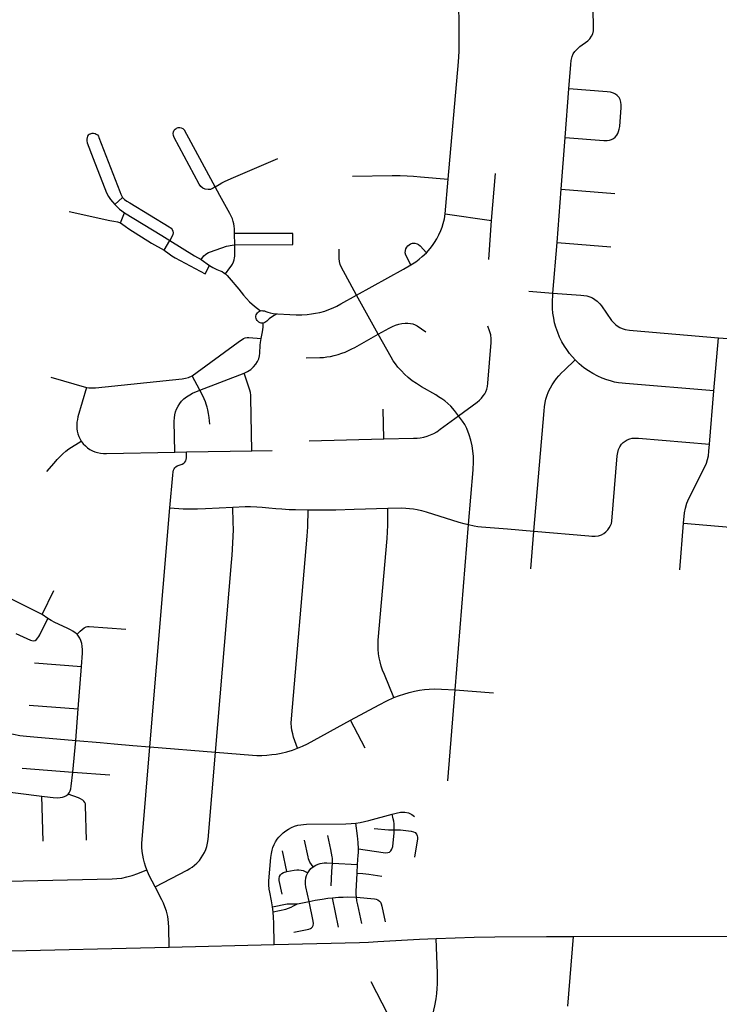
# Model space of a CAD drawing. Extents: x 1410746 to 1533160, y 578873 to 704954.
# Tile 44 of 227: x 1495615 to 1499549, y 591624 to 597158. Entities that reach past the tile are written whole.
import ezdxf

# ---------------------------------------------------------------- set-up
doc = ezdxf.new("R2010")
doc.units = 0
doc.header["$MEASUREMENT"] = 0
doc.layers.add('MC_STREETS', color=254, linetype='CONTINUOUS')

msp = doc.modelspace()

# ---------------------------------------------------------------- linework, layer by layer
at = {"layer": 'MC_STREETS'}
for p, q in [((1498682.47205, 596495.529025), (1498703.357825, 596768.99355)), ((1498659.534475, 596204.9564), (1498682.47205, 596495.529025)), ((1498268.636975, 596029.3006), (1498290.077925, 596292.876725)), ((1498008.4141, 596067.39435), (1498025.1538, 596261.028625)), ((1496150.2864, 596119.1041), (1496192.4945, 596157.8195)), ((1498636.796125, 595904.83955), (1498659.534475, 596204.9564)), ((1498659.534475, 596204.9564), (1498961.312825, 596181.121825)), ((1496181.30855, 596016.9782), (1496205.3756, 596073.239575)), ((1498008.4141, 596067.39435), (1498268.636975, 596029.3006)), ((1498252.577925, 595810.9323), (1498268.636975, 596029.3006)), ((1496824.300475, 595892.634625), (1496823.141325, 595957.1527)), ((1496427.134625, 595863.27815), (1496458.649975, 595917.5496)), ((1496824.300475, 595892.634625), (1497150.893475, 595895.324775)), ((1498613.40345, 595621.290275), (1498636.796125, 595904.83955)), ((1498636.796125, 595904.83955), (1498938.299675, 595882.06105)), ((1496635.092825, 595810.423875), (1496682.46295, 595777.30985)), ((1497631.092325, 595390.084675), (1497509.837825, 595609.09375)), ((1498478.027775, 595631.6384), (1498613.40345, 595621.290275)), ((1499518.153525, 595071.87535), (1499543.8747, 595370.4791)), ((1499543.8747, 595370.4791), (1499842.981025, 595346.32255)), ((1496627.960475, 595075.473875), (1496877.8582, 595171.2621)), ((1495789.728075, 595147.809925), (1495990.064825, 595090.67755)), ((1496627.960475, 595075.473875), (1496584.46865, 595156.904975)), ((1499493.93095, 594772.704825), (1499518.153525, 595071.87535)), ((1497662.638475, 594801.18325), (1497659.774, 594969.405775)), ((1497243.123775, 594790.767), (1497662.638475, 594801.18325)), ((1496487.983375, 594727.0606), (1496553.229425, 594728.196375)), ((1496553.229425, 594728.196375), (1496919.9892, 594734.912425)), ((1496919.9892, 594734.912425), (1497034.678625, 594737.0126)), ((1496460.209675, 594413.59435), (1496476.344825, 594597.88045)), ((1496347.8719, 593071.822975), (1496460.209675, 594413.59435)), ((1498064.57295, 593390.404975), (1498138.142475, 594320.211825)), ((1498358.753425, 594295.437825), (1498506.4701, 594282.58015)), ((1498489.5989, 594072.247), (1498506.4701, 594282.58015)), ((1499326.483775, 594066.0818), (1499347.2781, 594327.726825)), ((1499347.2781, 594327.726825), (1499754.660675, 594293.742175)), ((1495741.268175, 593814.745875), (1495807.0149, 593949.29115)), ((1495741.268175, 593814.745875), (1495535.826275, 593918.098425)), ((1495773.06925, 593792.485125), (1495741.268175, 593814.745875)), ((1495698.970625, 593542.978425), (1495962.095075, 593521.915175)), ((1495943.670575, 593283.659475), (1495962.095075, 593521.915175)), ((1498023.591525, 592879.686475), (1498064.57295, 593390.404975)), ((1498064.57295, 593390.404975), (1498279.634275, 593374.080125)), ((1495667.908825, 593305.767125), (1495943.670575, 593283.659475)), ((1495930.0287, 593107.24995), (1495943.670575, 593283.659475)), ((1497558.037625, 593063.982475), (1497476.0555, 593221.17135)), ((1495914.28575, 592929.181675), (1495930.0287, 593107.24995)), ((1496347.8719, 593071.822975), (1496716.487425, 593041.30445)), ((1495628.5653, 592951.89845), (1495914.28575, 592929.181675)), ((1495914.28575, 592929.181675), (1496121.209975, 592912.664775)), ((1495746.40955, 592539.89125), (1495740.459725, 592792.8067)), ((1497116.785775, 592369.8539), (1497092.179375, 592485.866)), ((1497374.342925, 592416.481975), (1497515.2489, 592409.593525)), ((1497512.863975, 592361.47295), (1497515.2489, 592409.593525)), ((1497177.971025, 592188.159375), (1497242.502025, 592201.83935)), ((1497407.79715, 592056.838875), (1497374.102775, 592222.3733)), ((1497040.151925, 592142.83155), (1497036.641875, 592171.985975)), ((1496455.5475, 591945.548925), (1497045.709125, 591959.8145)), ((1497957.99895, 591992.7706), (1498170.9585, 592000.325775)), ((1498697.241875, 591613.371225), (1498728.52415, 592004.16285)), ((1494444.445075, 591897.303625), (1496455.5475, 591945.548925))]:
    msp.add_line(p, q, dxfattribs=at)
for points in [[(1498703.357825, 596768.99355), (1498713.6674, 596905.244175), (1498716.889175, 596927.796675), (1498722.04405, 596950.349175), (1498728.165425, 596966.135925), (1498737.186425, 596979.34525), (1498751.318425, 596994.89445), (1498765.064775, 597007.026975), (1498809.622775, 597040.084325), (1498821.274025, 597051.2694), (1498830.9521, 597064.642725), (1498837.63875, 597078.89585), (1498841.15805, 597096.316375), (1498842.213825, 597114.968625), (1498838.926825, 597320.219375)], [(1498025.1538, 596261.028625), (1498082.8858, 596921.795575), (1498086.397675, 596979.98975), (1498086.8317, 597100.21545), (1498084.054125, 597274.509325)], [(1498682.47205, 596495.529025), (1498900.24115, 596479.65585), (1498917.7852, 596479.377375), (1498932.544475, 596480.76975), (1498943.595925, 596484.231425), (1498955.101125, 596490.51645), (1498964.290875, 596498.035325), (1498972.088225, 596508.0605), (1498977.93625, 596517.528725), (1498983.227325, 596529.224775), (1498986.847525, 596542.591675), (1498988.94855, 596557.614275), (1498997.151175, 596663.7292), (1498997.243425, 596680.158825), (1498996.31575, 596694.64015), (1498992.138575, 596708.564025), (1498985.17665, 596719.981575), (1498975.708425, 596731.677625), (1498965.68325, 596739.474975), (1498953.430275, 596745.323), (1498937.2786, 596749.778625), (1498918.8991, 596752.284925), (1498703.357825, 596768.99355)], [(1496714.623025, 596217.936225), (1496703.5064, 596210.897575), (1496695.730775, 596207.140625), (1496687.30765, 596204.441325), (1496675.3285, 596203.13925), (1496657.62015, 596206.26425), (1496645.380575, 596211.733), (1496632.880575, 596221.3684), (1496624.021625, 596234.126275), (1496484.2123, 596496.2453), (1496479.755575, 596506.785075), (1496477.93265, 596517.983), (1496480.016, 596527.6184), (1496484.18265, 596536.472575), (1496489.142675, 596542.2946), (1496495.997975, 596547.191225)], [(1496714.623025, 596217.936225), (1496679.23475, 596284.38925), (1496541.047, 596537.006225), (1496534.9639, 596544.02465), (1496525.849325, 596549.233), (1496516.13425, 596551.0279), (1496504.574225, 596550.514125), (1496495.997975, 596547.191225)], [(1496013.037475, 596517.3376), (1496005.9872, 596512.931175), (1496000.699475, 596508.524725), (1495996.821825, 596502.70825), (1495994.354225, 596495.657975), (1495992.7679, 596486.31635), (1495993.120425, 596476.79845), (1495995.275675, 596466.413975), (1496027.45865, 596378.35635), (1496103.847525, 596184.996975), (1496114.481225, 596163.946625), (1496125.765925, 596146.5855), (1496136.399625, 596133.564675), (1496150.2864, 596119.1041)], [(1496013.037475, 596517.3376), (1496022.345325, 596519.87185), (1496030.810875, 596520.006225), (1496039.00765, 596518.25935), (1496045.860725, 596515.0344), (1496052.31065, 596509.9282), (1496057.41685, 596503.209525), (1496061.056275, 596495.740025), (1496177.52055, 596192.541725), (1496183.379925, 596176.916725), (1496192.4945, 596157.8195)], [(1496714.623025, 596217.936225), (1496736.43065, 596231.744075), (1496752.411825, 596240.63925), (1496770.768125, 596249.958025), (1496818.25385, 596271.93265), (1497066.95175, 596376.967375)], [(1497487.480375, 596277.577625), (1497710.04745, 596282.3059), (1497754.2907, 596281.968175), (1497794.143375, 596279.94175), (1497829.267775, 596277.577625), (1497869.12045, 596274.200275), (1498025.1538, 596261.028625)], [(1496823.141325, 595957.1527), (1496822.159075, 595982.85865), (1496820.8441, 595996.6658), (1496818.6525, 596010.253775), (1496815.365075, 596024.060925), (1496811.201025, 596038.08725), (1496805.0645, 596053.647675), (1496797.1747, 596068.98895), (1496740.335425, 596169.197025), (1496714.623025, 596217.936225)], [(1496192.4945, 596157.8195), (1496204.21325, 596147.402825), (1496217.234075, 596138.722275), (1496234.161175, 596128.95665), (1496456.58295, 595994.302475), (1496466.2723, 595986.2819), (1496472.869525, 595978.122175), (1496476.168125, 595969.78885), (1496477.557025, 595960.76105), (1496476.34175, 595951.559675), (1496472.965725, 595942.20225), (1496458.649975, 595917.5496)], [(1496150.2864, 596119.1041), (1496163.960375, 596106.003925), (1496177.198225, 596093.634125), (1496189.785025, 596083.651475), (1496205.3756, 596073.239575)], [(1495893.820925, 596079.1163), (1496122.44, 596028.688225), (1496143.820925, 596025.730875), (1496165.204025, 596022.037125), (1496181.30855, 596016.9782)], [(1496205.3756, 596073.239575), (1496414.84845, 595945.5995), (1496458.649975, 595917.5496)], [(1497902.211275, 595847.895625), (1497922.5128, 595871.075625), (1497936.359075, 595888.85865), (1497947.52815, 595905.273775), (1497960.8094, 595926.62795), (1497972.195975, 595949.5363), (1497982.424, 595972.461275), (1497989.976075, 595992.513375), (1497996.226075, 596012.305025), (1498003.257325, 596038.607125), (1498008.4141, 596067.39435)], [(1496181.30855, 596016.9782), (1496195.082875, 596007.737175), (1496208.9751, 595996.9935), (1496229.5295, 595981.8914), (1496356.39125, 595902.3597), (1496427.134625, 595863.27815)], [(1497150.893475, 595895.324775), (1497151.9701, 595955.5766), (1496823.141325, 595957.1527)], [(1496458.649975, 595917.5496), (1496598.277775, 595831.093975), (1496635.092825, 595810.423875)], [(1496635.092825, 595810.423875), (1496651.23815, 595830.01355), (1496659.203175, 595837.978575), (1496667.814, 595844.221425), (1496676.42485, 595849.17265), (1496687.8942, 595853.94635), (1496777.605275, 595884.26155), (1496788.42365, 595887.436725), (1496798.189275, 595889.606875), (1496809.257, 595891.56), (1496824.300475, 595892.634625)], [(1496772.045225, 595729.551425), (1496797.179275, 595762.622525), (1496803.7935, 595772.378525), (1496811.06915, 595784.449475), (1496816.691225, 595796.685775), (1496820.825125, 595808.095325), (1496823.2202, 595818.899), (1496824.6283, 595828.5994), (1496825.2396, 595840.36265), (1496824.300475, 595892.634625)], [(1497814.45525, 595779.492525), (1497786.59065, 595835.2217), (1497783.20525, 595848.50295), (1497783.726075, 595860.742525), (1497786.33025, 595870.117525), (1497791.538575, 595879.492525), (1497797.26775, 595886.263375), (1497804.5594, 595892.773775), (1497813.413575, 595897.982125), (1497824.8719, 595901.107125), (1497837.1115, 595902.148775), (1497849.6115, 595899.023775), (1497858.20525, 595893.81545), (1497867.0594, 595886.7842), (1497902.211275, 595847.895625)], [(1496427.134625, 595863.27815), (1496455.55875, 595841.862825), (1496471.2883, 595830.893575), (1496490.1467, 595819.9037), (1496658.04055, 595728.748575), (1496682.46295, 595777.30985)], [(1497509.837825, 595609.09375), (1497422.73865, 595768.78585), (1497417.38125, 595782.4366), (1497412.997925, 595798.86635), (1497411.238425, 595816.21265), (1497411.238425, 595838.08765), (1497412.052475, 595867.632975)], [(1497814.45525, 595779.492525), (1497842.58025, 595797.200875), (1497861.59065, 595811.263375), (1497879.241475, 595826.429075), (1497902.211275, 595847.895625)], [(1496682.46295, 595777.30985), (1496702.094375, 595765.423925), (1496712.394525, 595759.747225), (1496724.4468, 595753.9222), (1496742.446575, 595747.0791), (1496753.60035, 595741.936175), (1496763.116025, 595736.0003), (1496772.045225, 595729.551425)], [(1497509.837825, 595609.09375), (1497773.601375, 595755.724975), (1497814.45525, 595779.492525)], [(1496772.045225, 595729.551425), (1496782.627975, 595719.630075), (1496793.327175, 595707.87605), (1496847.7704, 595642.49165), (1496872.7939, 595610.50255), (1496889.9814, 595590.19005), (1496907.1689, 595572.742125), (1496935.814725, 595548.523375), (1496969.68915, 595521.536525)], [(1497064.8646, 595504.15495), (1497134.743075, 595501.11675), (1497170.7674, 595499.814675), (1497201.149325, 595499.38065), (1497232.225725, 595501.02995), (1497256.444475, 595503.894525), (1497278.8403, 595507.540375), (1497303.6776, 595513.13395), (1497330.663225, 595520.5612), (1497354.06745, 595528.2509), (1497377.0715, 595537.6716), (1497398.541975, 595547.749575), (1497421.32695, 595560.018425), (1497509.837825, 595609.09375)], [(1498737.7467, 595245.636875), (1498707.739675, 595282.30055), (1498691.02505, 595304.0614), (1498678.593375, 595322.84705), (1498663.3991, 595348.262925), (1498650.69115, 595373.955075), (1498640.46955, 595399.6472), (1498629.971675, 595430.035775), (1498623.34145, 595453.517825), (1498617.816275, 595480.59125), (1498613.5162, 595509.016425), (1498611.73855, 595535.0144), (1498610.80525, 595565.04495), (1498613.40345, 595621.290275)], [(1498613.40345, 595621.290275), (1498770.090675, 595609.8739), (1498786.88725, 595608.41365), (1498804.33515, 595605.28865), (1498820.7414, 595600.340725), (1498835.32475, 595594.35115), (1498849.908075, 595586.0178), (1498863.189325, 595575.340725), (1498877.51225, 595561.79905), (1498887.6685, 595548.778225), (1498943.9185, 595466.48655), (1498955.376825, 595453.72615), (1498966.57475, 595442.78865), (1498979.595575, 595433.934475), (1498990.533075, 595427.9449), (1499002.77265, 595422.996975), (1499020.7414, 595417.2678), (1499043.658075, 595412.840725), (1499064.4914, 595410.496975), (1499543.8747, 595370.4791)], [(1496984.44175, 595452.95875), (1496978.237225, 595452.539525), (1496973.206525, 595452.95875), (1496966.99355, 595454.604975), (1496960.7654, 595457.4836), (1496955.21855, 595461.521975), (1496950.566125, 595466.564875), (1496946.9869, 595472.418525), (1496944.61845, 595478.857975), (1496943.551775, 595485.63575), (1496943.827875, 595492.4914), (1496945.43615, 595499.161425), (1496948.314775, 595505.38955), (1496952.35315, 595510.936425), (1496957.39605, 595515.58885), (1496963.2497, 595519.168075), (1496969.68915, 595521.536525)], [(1496969.68915, 595521.536525), (1496976.466925, 595522.6032), (1496983.322575, 595522.3271), (1496991.3403, 595521.082025), (1496999.67365, 595518.477875), (1497010.0903, 595514.3112), (1497023.631975, 595510.40495), (1497039.9394, 595507.2706), (1497064.8646, 595504.15495)], [(1497060.1136, 595501.947625), (1497045.24655, 595495.040375), (1497030.92365, 595486.446625), (1497018.163225, 595476.02995), (1497004.633, 595464.387375), (1496999.5901, 595459.73495), (1496993.73645, 595456.155725), (1496989.64015, 595454.3841), (1496984.44175, 595452.95875)], [(1496972.3299, 595365.352875), (1496978.0247, 595393.497375), (1496981.8211, 595413.939525), (1496983.470525, 595432.010125), (1496984.44175, 595452.95875)], [(1497631.092325, 595390.084675), (1497693.0163, 595424.203725), (1497711.23155, 595433.836775), (1497728.57105, 595441.543225), (1497747.83645, 595447.131125), (1497764.76355, 595450.60335), (1497782.341675, 595452.12245), (1497798.4007, 595452.12245), (1497812.072575, 595451.037375), (1497825.0934, 595448.2162), (1497838.33125, 595443.6589), (1497850.91805, 595437.1485), (1497898.4441, 595404.3794)], [(1497226.2588, 595257.7142), (1497302.57525, 595258.364725), (1497323.44225, 595259.9581), (1497341.55105, 595262.153025), (1497362.532325, 595265.813575), (1497383.077675, 595270.374775), (1497405.213075, 595276.103925), (1497427.088075, 595283.135175), (1497445.056825, 595289.906025), (1497463.3632, 595297.8181), (1497483.2065, 595307.538825), (1497499.744325, 595315.947675), (1497631.092325, 595390.084675)], [(1498083.4552, 594931.64685), (1498060.0838, 594961.98045), (1498039.520825, 594984.906975), (1498022.030475, 595001.4519), (1498005.01285, 595015.3969), (1497987.995225, 595027.45105), (1497970.741225, 595039.0325), (1497954.669025, 595048.723075), (1497875.489775, 595095.2852), (1497845.945275, 595112.77555), (1497823.01875, 595128.84775), (1497800.328575, 595147.047175), (1497779.2929, 595165.95565), (1497761.5662, 595183.68235), (1497742.421375, 595205.66345), (1497727.7673, 595223.86285), (1497715.9495, 595240.644125), (1497703.28105, 595261.44895), (1497631.092325, 595390.084675)], [(1498083.4552, 594931.64685), (1498187.61775, 595008.206325), (1498200.898475, 595019.4038), (1498212.877175, 595031.1221), (1498222.2518, 595043.100775), (1498229.803575, 595054.558675), (1498235.792925, 595067.058175), (1498241.521875, 595080.8597), (1498245.688375, 595095.442475), (1498248.292425, 595115.23335), (1498266.000075, 595342.828525), (1498266.260475, 595364.442275), (1498263.6564, 595386.3164), (1498257.667075, 595409.492575), (1498248.292425, 595436.314425)], [(1496584.46865, 595156.904975), (1496843.50685, 595345.1629), (1496872.87625, 595365.4278), (1496883.805575, 595369.8207), (1496894.39905, 595371.7461), (1496904.162, 595371.4958), (1496972.3299, 595365.352875)], [(1496877.8582, 595171.2621), (1496896.256125, 595180.31505), (1496914.07, 595191.70425), (1496930.505, 595206.2529), (1496943.5651, 595221.49135), (1496952.451275, 595236.773925), (1496959.0427, 595251.86255), (1496963.423175, 595268.21625), (1496965.467375, 595284.27795), (1496968.201625, 595328.373525), (1496969.4597, 595344.3679), (1496972.3299, 595365.352875)], [(1498506.4701, 594282.58015), (1498563.54485, 594958.98745), (1498566.188825, 594982.1482), (1498570.038375, 595005.793125), (1498574.20505, 595024.2827), (1498579.6738, 595041.99105), (1498589.3092, 595067.7723), (1498599.725875, 595088.86605), (1498609.6217, 595106.05355), (1498620.2988, 595122.4598), (1498634.3613, 595141.730625), (1498646.600875, 595156.05355), (1498662.225875, 595172.4598), (1498678.3717, 595188.605625), (1498737.7467, 595245.636875)], [(1499518.153525, 595071.87535), (1499022.638025, 595112.43985), (1499002.325525, 595114.262775), (1498982.794275, 595117.12735), (1498960.138025, 595121.294025), (1498936.960925, 595127.2836), (1498916.1276, 595134.05445), (1498890.34635, 595143.68985), (1498866.1276, 595154.36695), (1498838.0026, 595168.42945), (1498813.523425, 595183.5336), (1498788.3341, 595201.104075), (1498760.58055, 595223.839275), (1498737.7467, 595245.636875)], [(1496919.9892, 594734.912425), (1496915.444125, 595032.261275), (1496914.9461, 595047.1491), (1496913.1939, 595062.334675), (1496910.0037, 595076.17045), (1496877.8582, 595171.2621)], [(1495990.064825, 595090.67755), (1496004.64735, 595088.371275), (1496020.311725, 595088.1596), (1496040.7943, 595089.630325), (1496528.666775, 595138.98965), (1496547.4632, 595142.220275), (1496565.30835, 595147.5412), (1496584.46865, 595156.904975)], [(1495990.064825, 595090.67755), (1495942.38905, 594924.896825), (1495939.43765, 594911.18155), (1495936.833475, 594895.209325), (1495935.6182, 594876.459325), (1495936.486275, 594858.577375), (1495938.395975, 594844.688475), (1495942.215425, 594829.757925), (1495947.07655, 594815.86905), (1495953.152925, 594803.36905), (1495961.5061, 594789.6853)], [(1496487.983375, 594727.0606), (1496484.5432, 594901.134775), (1496485.33745, 594919.50785), (1496487.700775, 594936.681775), (1496492.09895, 594953.326625), (1496497.5681, 594969.48535), (1496505.519175, 594985.822675), (1496514.864175, 594999.840125), (1496525.93895, 595013.8919), (1496538.6988, 595027.500875), (1496552.297225, 595038.491225), (1496571.109575, 595050.25175), (1496587.60555, 595058.601425), (1496627.960475, 595075.473875)], [(1496683.6957, 594884.9903), (1496680.220875, 594922.127075), (1496676.965675, 594944.913525), (1496673.49345, 594964.444775), (1496669.47465, 594981.02235), (1496664.378875, 594997.213875), (1496659.604575, 595010.234725), (1496644.514575, 595043.337675), (1496627.960475, 595075.473875)], [(1497662.638475, 594801.18325), (1497829.558975, 594805.34975), (1497850.9089, 594806.438775), (1497867.8387, 594808.474625), (1497886.848375, 594812.380725), (1497905.858025, 594817.58885), (1497925.388525, 594824.880225), (1497943.61695, 594832.952825), (1497960.022575, 594842.06705), (1497979.81345, 594855.608175), (1498083.4552, 594931.64685)], [(1498138.142475, 594320.211825), (1498164.6895, 594627.862025), (1498167.12005, 594671.95925), (1498166.4256, 594703.556475), (1498163.647825, 594735.500925), (1498159.481175, 594762.237025), (1498152.1895, 594794.5287), (1498142.362475, 594824.91735), (1498128.5784, 594860.1537), (1498117.70965, 594881.80025), (1498104.6747, 594902.2602), (1498083.4552, 594931.64685)], [(1495767.890775, 594618.604875), (1495808.425775, 594666.052825), (1495826.0059, 594685.455475), (1495840.84965, 594701.6013), (1495857.776725, 594718.5284), (1495873.922575, 594732.330475), (1495892.151725, 594745.611725), (1495961.5061, 594789.6853)], [(1495961.5061, 594789.6853), (1495972.449375, 594774.8238), (1495984.3311, 594762.07), (1495996.208475, 594751.98015), (1496010.29945, 594742.609075), (1496023.688425, 594735.266725), (1496037.9412, 594729.00415), (1496052.8057, 594724.375975), (1496069.2541, 594721.2299), (1496085.6664, 594719.71825), (1496104.02225, 594719.0704), (1496487.983375, 594727.0606)], [(1498506.4701, 594282.58015), (1498815.7441, 594256.75745), (1498833.2643, 594255.317425), (1498850.977325, 594255.301525), (1498869.3219, 594257.04865), (1498885.91935, 594262.28995), (1498899.605, 594269.860725), (1498911.8347, 594279.469775), (1498922.317325, 594290.243575), (1498930.47045, 594301.599725), (1498938.041225, 594314.411825), (1498942.99135, 594326.932725), (1498945.612, 594340.035975), (1498975.31275, 594706.927375), (1498978.51575, 594724.6896), (1498982.592325, 594742.1606), (1498988.998375, 594757.59335), (1498998.31625, 594771.278975), (1499008.507675, 594781.4704), (1499019.57265, 594789.62355), (1499031.802375, 594796.903125), (1499045.779175, 594802.14445), (1499059.756, 594805.056275), (1499077.8094, 594806.221025), (1499095.5716, 594805.63865), (1499493.93095, 594772.704825)], [(1496476.344825, 594597.88045), (1496477.482725, 594616.21615), (1496479.57885, 594625.334275), (1496483.351875, 594633.08995), (1496487.753725, 594638.854275), (1496493.8325, 594645.03785), (1496501.505275, 594649.8106), (1496528.09485, 594660.427675), (1496537.8897, 594665.839525), (1496544.0342, 594671.385025), (1496548.621875, 594677.708575), (1496551.225675, 594685.272025), (1496552.83755, 594694.819325), (1496553.322675, 594706.34885), (1496553.229425, 594728.196375)], [(1499347.2781, 594327.726825), (1499353.400775, 594386.64995), (1499358.373225, 594411.5122), (1499367.323625, 594439.689425), (1499378.263025, 594466.20915), (1499468.4301, 594644.55435), (1499477.380525, 594665.107125), (1499483.67895, 594685.991425), (1499487.6569, 594706.544225), (1499490.758975, 594733.0504), (1499493.93095, 594772.704825)], [(1496460.209675, 594413.59435), (1496534.5046, 594409.237125), (1496574.121975, 594408.1746), (1496615.2678, 594409.303075), (1496659.71225, 594411.0392), (1496812.9288, 594418.94185)], [(1496716.487425, 593041.30445), (1496806.38675, 594106.2119), (1496810.032575, 594148.3994), (1496812.376325, 594180.691075), (1496814.459675, 594218.7119), (1496815.501325, 594251.003575), (1496816.543, 594293.972325), (1496815.501325, 594331.73275), (1496812.9288, 594418.94185)], [(1496812.9288, 594418.94185), (1496883.990925, 594421.8369), (1496912.376325, 594421.5765), (1496948.57425, 594419.753575), (1496979.10585, 594417.95775), (1497015.836375, 594415.101575), (1497056.126325, 594411.42025), (1497090.041375, 594408.47545), (1497129.837925, 594405.743575), (1497166.803425, 594404.128575), (1497237.3059, 594402.221125)], [(1497176.913425, 593062.578175), (1497155.2396, 593124.5472), (1497150.23205, 593143.21975), (1497145.914525, 593163.9607), (1497143.694275, 593181.9447), (1497142.5291, 593204.5857), (1497143.31035, 593227.502375), (1497230.81035, 594255.627375), (1497233.03185, 594281.396725), (1497234.7166, 594307.971125), (1497237.3059, 594402.221125)], [(1497237.3059, 594402.221125), (1497393.626325, 594403.60775), (1497496.401575, 594406.3641), (1497685.293, 594412.2015)], [(1497719.29175, 593347.53225), (1497666.022175, 593477.566075), (1497656.126325, 593501.784825), (1497647.793, 593525.222325), (1497641.282575, 593548.659825), (1497636.595075, 593571.316075), (1497633.209675, 593593.4515), (1497631.126325, 593620.534825), (1497630.6055, 593644.49315), (1497631.647175, 593670.534825), (1497680.865925, 594242.409825), (1497683.470075, 594279.909825), (1497684.772175, 594317.67025), (1497685.293, 594412.2015)], [(1497685.293, 594412.2015), (1497759.456175, 594413.9607), (1497785.8853, 594413.120325), (1497807.70215, 594411.384425), (1497830.055925, 594408.136475), (1497849.802825, 594404.439975), (1497874.542425, 594398.5806), (1497900.8225, 594391.48105), (1498084.39395, 594334.081575), (1498112.823675, 594326.314975), (1498138.142475, 594320.211825)], [(1498138.142475, 594320.211825), (1498171.08125, 594313.56185), (1498190.79305, 594310.20065), (1498212.180775, 594308.1213), (1498358.753425, 594295.437825)], [(1495593.583975, 593707.3395), (1495675.20235, 593670.29575), (1495683.95445, 593667.8533), (1495692.910075, 593667.2427), (1495701.865725, 593668.871), (1495709.3966, 593674.16295), (1495716.561225, 593682.935975), (1495722.156025, 593691.2679), (1495727.714925, 593701.02985), (1495773.06925, 593792.485125)], [(1495937.55555, 593704.108875), (1495927.83335, 593712.4422), (1495913.54765, 593721.767575), (1495900.869775, 593728.087975), (1495882.18665, 593737.6283), (1495813.03865, 593770.30915), (1495792.5474, 593780.559725), (1495773.06925, 593792.485125)], [(1495937.55555, 593704.108875), (1495955.8095, 593721.966), (1495965.730125, 593730.89455), (1495976.841225, 593739.02945), (1495988.349125, 593745.37865), (1495996.880875, 593747.362775), (1496005.3924, 593747.9041), (1496211.3705, 593731.4041)], [(1495962.095075, 593521.915175), (1495967.8942, 593596.906225), (1495968.2107, 593616.005525), (1495966.6965, 593636.2499), (1495963.759175, 593652.595325), (1495959.1825, 593667.7994), (1495952.833325, 593681.688275), (1495946.0873, 593693.3946), (1495937.55555, 593704.108875)], [(1497719.29175, 593347.53225), (1497750.119725, 593359.389175), (1497774.5111, 593367.8584), (1497805.3391, 593376.6664), (1497834.47325, 593383.441775), (1497862.5911, 593388.523325), (1497890.708925, 593392.58855), (1497917.4717, 593394.959925), (1497947.960925, 593396.315025), (1497987.935675, 593395.637475), (1498064.57295, 593390.404975)], [(1497476.0555, 593221.17135), (1497635.61575, 593306.5412), (1497678.9782, 593329.91625), (1497719.29175, 593347.53225)], [(1495464.8463, 593168.7072), (1495506.58745, 593157.43655), (1495547.8201, 593147.88795), (1495580.786725, 593141.25195), (1495615.889175, 593135.360625), (1495653.071825, 593130.309825), (1495695.172525, 593126.403575), (1495930.0287, 593107.24995)], [(1497176.913425, 593062.578175), (1497206.331175, 593074.6378), (1497234.01995, 593088.114225), (1497476.0555, 593221.17135)], [(1495930.0287, 593107.24995), (1496066.790725, 593094.6149), (1496146.1908, 593087.8861), (1496250.51105, 593078.877525), (1496347.8719, 593071.822975)], [(1496329.49395, 592378.6601), (1496322.1848, 592399.8636), (1496316.426175, 592419.14245), (1496311.205, 592440.604425), (1496307.1598, 592461.40825), (1496304.382325, 592483.0209), (1496302.91135, 592506.4225), (1496302.5594, 592527.55215), (1496347.8719, 593071.822975)], [(1496716.487425, 593041.30445), (1496924.494575, 593023.7578), (1496949.1037, 593022.448825), (1496977.639825, 593022.7106), (1497004.605175, 593024.2814), (1497032.37285, 593026.98155), (1497056.562325, 593030.336175), (1497086.018675, 593035.314875), (1497117.702475, 593042.86915), (1497148.551625, 593052.53915), (1497176.913425, 593062.578175)], [(1496376.880525, 592284.514975), (1496557.584625, 592377.877775), (1496571.5485, 592386.362), (1496584.949075, 592394.856425), (1496598.101925, 592405.17725), (1496611.9137, 592417.86615), (1496625.344975, 592432.64055), (1496636.425775, 592447.07915), (1496645.82765, 592461.517775), (1496654.557975, 592477.2995), (1496661.945175, 592493.417025), (1496667.98925, 592510.877675), (1496672.018625, 592529.345675), (1496674.704875, 592549.492575), (1496716.487425, 593041.30445)], [(1495887.50835, 592804.785875), (1495893.93195, 592813.1192), (1495899.834725, 592824.403925), (1495903.07415, 592835.382125), (1495905.4613, 592850.139075), (1495914.28575, 592929.181675)], [(1495490.980575, 592820.410875), (1495529.41755, 592818.49585), (1495561.947925, 592815.565625), (1495605.911125, 592810.341425), (1495740.459725, 592792.8067)], [(1495740.459725, 592792.8067), (1495786.8139, 592787.077525), (1495802.59365, 592785.616975), (1495827.6125, 592784.8206), (1495842.716675, 592785.341425), (1495855.5639, 592787.077525), (1495867.543075, 592791.2442), (1495878.7686, 592797.4047), (1495887.50835, 592804.785875)], [(1495990.391875, 592545.7325), (1495986.1176, 592740.5132), (1495984.8843, 592750.204025), (1495981.78545, 592758.14485), (1495976.168775, 592765.891975), (1495969.39005, 592771.121275), (1495956.99465, 592778.287375), (1495945.46395, 592783.441875), (1495887.50835, 592804.785875)], [(1497506.056625, 592642.713425), (1497529.953525, 592646.544575), (1497554.6201, 592651.68745), (1497579.07225, 592657.4452), (1497709.21935, 592692.39795)], [(1497709.21935, 592692.39795), (1497731.32315, 592698.334225), (1497755.8153, 592703.033025), (1497781.139325, 592703.2675), (1497802.24265, 592699.281325), (1497819.5943, 592690.839975), (1497835.0499, 592679.16555)], [(1497721.549375, 592604.228175), (1497721.3311, 592623.22635), (1497720.289425, 592637.8097), (1497718.2061, 592652.91385), (1497715.9012, 592666.069125), (1497709.21935, 592692.39795)], [(1497036.641875, 592171.985975), (1497031.30825, 592204.877425), (1497021.076325, 592253.9812), (1497018.07365, 592271.45665), (1497016.0178, 592295.356), (1497016.274775, 592316.942525), (1497027.838975, 592449.288425), (1497030.6658, 592471.645875), (1497034.7775, 592490.662575), (1497039.240475, 592505.923125), (1497046.022625, 592522.191125), (1497054.186, 592536.9762), (1497063.46255, 592551.012275), (1497073.2824, 592563.944975), (1497084.889075, 592577.00865), (1497096.71025, 592587.544925), (1497110.844275, 592598.595175), (1497126.7772, 592608.87445), (1497143.22405, 592617.354875), (1497160.95585, 592624.2934), (1497179.458575, 592629.690025), (1497195.64845, 592633.287775), (1497211.58135, 592635.08665), (1497228.799175, 592635.8576), (1497449.455175, 592638.623225), (1497479.38745, 592640.083925), (1497506.056625, 592642.713425)], [(1497520.4187, 592497.998225), (1497518.6826, 592533.805525), (1497515.4724, 592569.7516), (1497506.056625, 592642.713425)], [(1497374.342925, 592416.481975), (1497373.95405, 592435.725475), (1497373.34915, 592445.0591), (1497371.94675, 592453.49545), (1497364.37845, 592493.025375), (1497347.45135, 592572.45245)], [(1497520.4187, 592497.998225), (1497659.87275, 592476.35135), (1497673.67485, 592475.3097), (1497685.3936, 592476.09095), (1497695.029, 592479.21595), (1497702.320675, 592485.986775), (1497708.04985, 592495.6222), (1497712.476925, 592510.205525), (1497719.507725, 592568.736775), (1497720.81025, 592585.205525), (1497721.549375, 592604.228175)], [(1497609.351925, 592612.8097), (1497688.33395, 592604.40735), (1497705.451925, 592603.9046), (1497721.549375, 592604.228175)], [(1497721.549375, 592604.228175), (1497743.733425, 592604.6741), (1497756.461825, 592603.715425), (1497800.758175, 592599.0076), (1497816.6436, 592597.4451), (1497829.92485, 592594.0597), (1497839.56025, 592588.59095), (1497847.11235, 592580.518025), (1497851.0186, 592571.143025), (1497852.5811, 592563.85135), (1497852.06025, 592553.4347), (1497834.87275, 592450.049275)], [(1497265.077775, 592397.088275), (1497247.56625, 592423.525), (1497243.160125, 592431.998325), (1497239.54485, 592441.37545), (1497236.522925, 592452.384975), (1497215.8194, 592547.172125)], [(1497515.2489, 592409.593525), (1497518.962575, 592461.3806), (1497519.71595, 592475.22005), (1497520.4187, 592497.998225)], [(1497235.191525, 592362.732325), (1497243.22105, 592374.668075), (1497252.986675, 592386.169825), (1497265.077775, 592397.088275)], [(1497265.077775, 592397.088275), (1497279.74735, 592406.601175), (1497293.639975, 592412.321675), (1497304.732875, 592415.842525), (1497315.296125, 592417.769775), (1497327.69055, 592418.586975), (1497342.536575, 592418.314575), (1497374.342925, 592416.481975)], [(1497366.002175, 592290.512075), (1497370.797025, 592370.8217), (1497374.342925, 592416.481975)], [(1495381.85505, 592311.5406), (1496134.719625, 592329.248925), (1496161.021725, 592330.551025), (1496188.625875, 592333.4156), (1496217.532125, 592339.405175), (1496248.537075, 592348.1019), (1496278.850275, 592359.007075), (1496329.49395, 592378.6601)], [(1496376.880525, 592284.514975), (1496343.6522, 592348.371175), (1496329.49395, 592378.6601)], [(1497091.110725, 592241.90255), (1497075.014375, 592320.0848), (1497073.9502, 592331.438925), (1497075.773125, 592342.116), (1497081.241875, 592352.27225), (1497089.054375, 592359.563925), (1497097.90855, 592364.251425), (1497116.785775, 592369.8539)], [(1497116.785775, 592369.8539), (1497158.23375, 592377.998075), (1497172.648125, 592379.616), (1497185.66895, 592379.876425), (1497197.648125, 592378.313925), (1497208.84605, 592375.449325), (1497220.5648, 592370.761825), (1497235.191525, 592362.732325)], [(1497242.502025, 592201.83935), (1497224.27995, 592283.671525), (1497222.1707, 592299.364275), (1497221.953675, 592316.074325), (1497224.340825, 592334.0865), (1497228.247075, 592347.324325), (1497235.191525, 592362.732325)], [(1497509.137275, 592225.981725), (1497508.0208, 592241.9584), (1497507.72195, 592257.721825), (1497512.863975, 592361.47295)], [(1497512.863975, 592361.47295), (1497543.8562, 592359.760375), (1497579.3774, 592355.301275), (1497650.694425, 592343.383575)], [(1496455.5475, 591945.548925), (1496453.854425, 592054.546875), (1496452.507725, 592084.403475), (1496447.820225, 592117.476375), (1496440.268125, 592147.684725), (1496431.9348, 592172.163875), (1496423.34105, 592192.476375), (1496414.016825, 592211.521775), (1496376.880525, 592284.514975)], [(1497036.641875, 592171.985975), (1497118.842, 592188.99055), (1497177.971025, 592188.159375)], [(1497040.151925, 592142.83155), (1497112.1153, 592159.274225), (1497126.496825, 592163.75435), (1497141.7312, 592170.26475), (1497155.663475, 592177.0356), (1497177.971025, 592188.159375)], [(1497157.2656, 592029.195075), (1497240.9779, 592046.11565), (1497250.1061, 592049.232575), (1497256.11735, 592053.2401), (1497261.905975, 592059.25135), (1497265.690825, 592067.26635), (1497267.2493, 592077.730375), (1497266.35875, 592090.420825), (1497242.502025, 592201.83935)], [(1497242.502025, 592201.83935), (1497276.885975, 592208.576425), (1497316.263475, 592215.2189), (1497348.48135, 592219.492075), (1497374.102775, 592222.3733)], [(1497374.102775, 592222.3733), (1497407.384425, 592225.36555), (1497433.447425, 592226.758225), (1497456.92135, 592227.215), (1497509.137275, 592225.981725)], [(1497509.137275, 592225.981725), (1497610.51655, 592215.81575), (1497618.916375, 592214.1659), (1497628.7949, 592210.43815), (1497637.927875, 592203.9146), (1497643.7059, 592197.20465), (1497648.474075, 592187.6244), (1497652.4661, 592175.02455), (1497670.89915, 592086.7213)], [(1497538.705325, 592077.71185), (1497515.77715, 592183.092625), (1497511.85255, 592205.07795), (1497509.137275, 592225.981725)], [(1497045.709125, 591959.8145), (1497044.126575, 592081.7681), (1497042.602925, 592111.673825), (1497040.151925, 592142.83155)], [(1497045.709125, 591959.8145), (1497525.33695, 591971.279325), (1497576.289525, 591973.24255), (1497629.94215, 591976.1436), (1497863.362625, 591989.548525), (1497957.99895, 591992.7706)], [(1497905.723325, 591427.93085), (1497948.719325, 591614.7966), (1497956.160175, 591654.881175), (1497960.24065, 591683.9245), (1497963.33065, 591711.937075), (1497964.41415, 591738.1579), (1497965.0412, 591764.81375), (1497964.56115, 591797.21745), (1497957.99895, 591992.7706)], [(1498170.9585, 592000.325775), (1498286.778175, 592003.653025), (1498577.664725, 592004.9643), (1498728.52415, 592004.16285)], [(1498728.52415, 592004.16285), (1499679.204025, 592005.977925), (1499816.44395, 592004.814375)], [(1497905.723325, 591427.93085), (1497842.7216, 591446.22075), (1497825.3087, 591451.975875), (1497805.829875, 591459.501775), (1497787.384, 591467.9131), (1497770.708925, 591477.06225), (1497755.804675, 591486.801675), (1497742.6712, 591496.541075), (1497729.96285, 591507.68725), (1497716.4235, 591522.14555), (1497703.565975, 591538.302525), (1497694.160425, 591552.4306), (1497684.972525, 591568.55375), (1497591.024475, 591750.250425)]]:
    msp.add_lwpolyline(points, dxfattribs=at)

doc.saveas('drawing.dxf')
